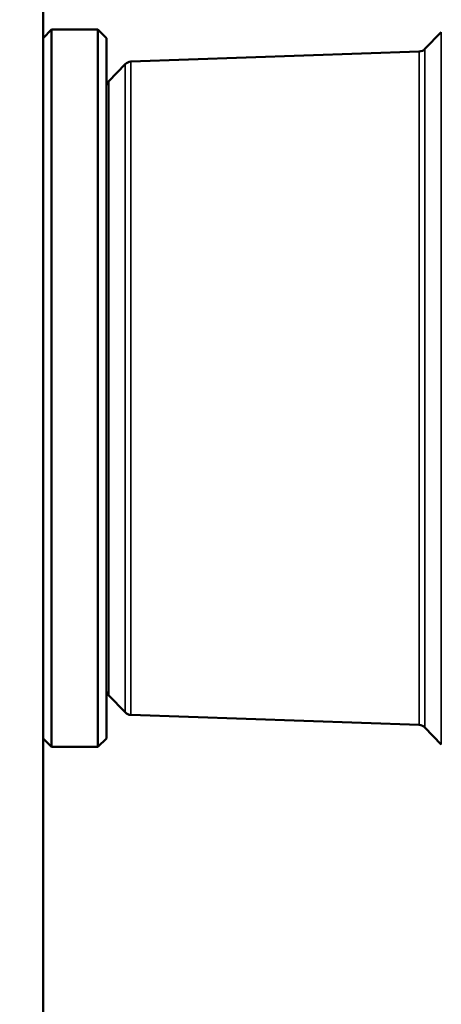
# Model space of a CAD drawing. Header units: millimetres. Extents: x 38 to 2514, y 38 to 1622.
# Tile 186 of 256: x 1142 to 1152, y 1315 to 1339. Entities that reach past the tile are written whole.
import ezdxf

# ---------------------------------------------------------------- set-up
doc = ezdxf.new("R2010")
doc.units = ezdxf.units.MM
doc.header["$LTSCALE"] = 7.692308
for name, color, linetype, lineweight in [('Dimension (ISO)', 7, 'Continuous', 25), ('Visible (ISO)', 7, 'Continuous', 50), ('Visible Narrow (ISO)', 7, 'Continuous', 35)]:
    doc.layers.add(name, color=color, linetype=linetype, lineweight=lineweight)
doc.styles.add('Note Text (ANSI)', font='tahoma.ttf')
doc.dimstyles.new('Default (ISO)', dxfattribs={"dimscale": 7.692308, "dimtxt": 1, "dimasz": 2.5, "dimexe": 3.175, "dimexo": 0, "dimgap": 0.762, "dimtad": 1, "dimrnd": 1e-08, "dimzin": 0, "dimdsep": 46, "dimtxsty": 'Note Text (ANSI)', "dimcen": 0.09, "dimdle": 10, "dimclrd": 1, "dimclre": 1, "dimclrt": 1, "dimazin": 0, "dimtfac": 3.5052, "dimtmove": 0, "dimatfit": 3, "dimfxl": 1, "dimtolj": 1, "dimtzin": 0, "dimlwd": -1, "dimlwe": -1, "dimarcsym": 0})

# ---------------------------------------------------------------- blocks, each defined once
blk = doc.blocks.new('*D12')
at = {"layer": 'Defpoints', "color": 0, "transparency": 16777216}
for p in [(1080.375, 1332.994), (1068.856, 1326.968)]:
    blk.add_point(p, dxfattribs=at)
at = {"layer": 'Dimension (ISO)', "color": 1, "transparency": 16777216}
for p, q in [((1097.416, 1341.906), (1312.118, 1454.205)), ((1068.856, 1326.968), (1080.375, 1332.994)), ((1051.815, 1318.055), (1034.774, 1309.143))]:
    blk.add_line(p, q, dxfattribs=at)
for points in [[(1095.93, 1344.747), (1098.901, 1339.066), (1080.375, 1332.994)], [(1050.33, 1320.896), (1053.301, 1315.215), (1068.856, 1326.968)]]:
    blk.add_solid(points, dxfattribs=at)
at = {"layer": 'Dimension (ISO)', "color": 1, "transparency": 16777216, "insert": (1200.171, 1413.624), "char_height": 7.69231, "attachment_point": 1, "rotation": 27.6114, "style": 'Note Text (ANSI)'}
blk.add_mtext('\\A1;∅13.00 mm [∅0.512 in]', dxfattribs=at)

msp = doc.modelspace()

# ---------------------------------------------------------------- linework, layer by layer
at = {"layer": 'Visible (ISO)'}
for p, q in [((1142.1154, 1349.981), (1142.1154, 1309.981)), ((1142.1154, 1338.281), (1142.3154, 1338.481)), ((1142.3154, 1338.481), (1142.3154, 1321.481)), ((1142.3154, 1338.481), (1143.4154, 1338.481)), ((1143.4154, 1321.481), (1143.4154, 1338.481)), ((1143.6154, 1338.281), (1143.4154, 1338.481)), ((1143.6154, 1321.681), (1143.6154, 1338.281)), ((1151.1718, 1338.0216), (1151.5593, 1338.4228)), ((1144.1958, 1337.7219), (1151.0349, 1337.9607)), ((1143.6715, 1337.2597), (1144.0589, 1337.6609)), ((1143.6715, 1322.7022), (1144.0589, 1322.301)), ((1144.1958, 1322.2401), (1151.0349, 1322.0012)), ((1151.1718, 1321.9403), (1151.5593, 1321.5391)), ((1142.1154, 1321.681), (1142.3154, 1321.481)), ((1143.6154, 1321.681), (1143.4154, 1321.481)), ((1142.3154, 1321.481), (1143.4154, 1321.481))]:
    msp.add_line(p, q, dxfattribs=at)
for radius in [92.2022, 91.8592]:
    msp.add_circle((1074.6154, 1329.981), radius, dxfattribs=at)
for centre, start, end in [((1151.028, 1338.1606), 272, 316), ((1144.2028, 1337.522), 92, 136), ((1143.8154, 1337.1208), 136, 180), ((1143.8154, 1322.8411), 180, 224), ((1144.2028, 1322.4399), 224, 268), ((1151.028, 1321.8014), 44, 88)]:
    msp.add_arc(centre, 0.2, start, end, dxfattribs=at)
at = {"layer": 'Visible Narrow (ISO)'}
for p, q in [((1151.5593, 1338.4228), (1151.5593, 1321.5391)), ((1151.1718, 1321.9403), (1151.1718, 1338.0216)), ((1151.0349, 1322.0012), (1151.0349, 1337.9607)), ((1144.0589, 1322.301), (1144.0589, 1337.6609)), ((1144.1958, 1322.2401), (1144.1958, 1337.7219)), ((1143.6715, 1337.2597), (1143.6715, 1322.7022))]:
    msp.add_line(p, q, dxfattribs=at)
msp.add_circle((1074.6154, 1329.981), 92.0855, dxfattribs=at)

# ---------------------------------------------------------------- dimensions: what is measured, and where the dimension line sits
at = {"layer": 'Dimension (ISO)', "color": 1, "true_color": 0xff0000}
dim = msp.add_diameter_dim_2p(p1=(1068.8557, 1326.9684), p2=(1080.3751, 1332.9935), text='<> mm [∅0.512 in]', dimstyle='Default (ISO)', override={"dimgap": 0.762, "dimdec": 2, "dimlfac": 1, "dimpost": '', "dimtol": 0, "dimlim": 0, "dimtp": 0, "dimtm": 0, "dimtdec": 2, "dimatfit": 2}, dxfattribs=at)
dim.commit()
dim.dimension.update_dxf_attribs({"geometry": '*D12', "text_midpoint": (1257.238, 1425.5001), "dimtype": 163})

doc.saveas('drawing.dxf')
